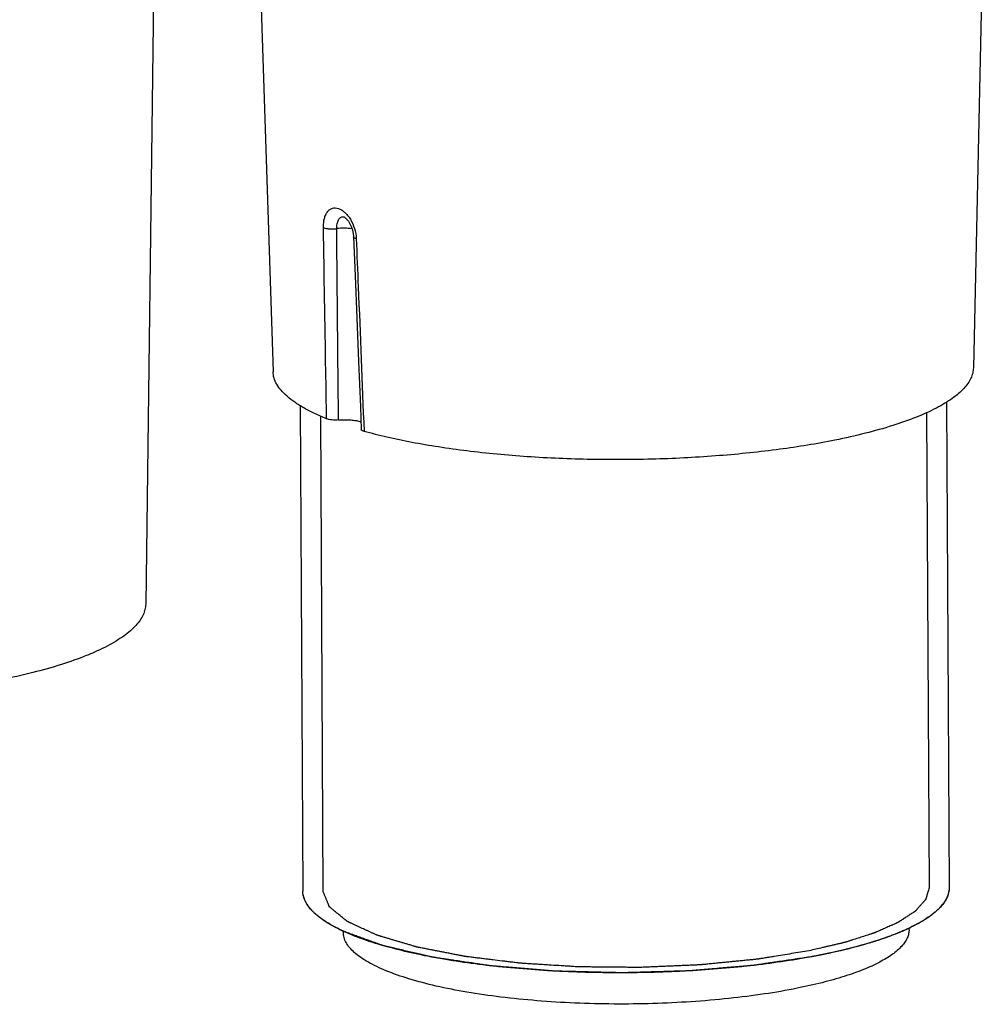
# Model space of a CAD drawing. Header units: millimetres. Extents: x 37 to 570, y 22 to 398.
# Tile 25 of 52: x 371 to 389, y 190 to 209. Entities that reach past the tile are written whole.
import ezdxf

# ---------------------------------------------------------------- set-up
doc = ezdxf.new("R2010")
doc.units = ezdxf.units.MM
doc.header["$LTSCALE"] = 32.67
doc.layers.add('00_COMPONENTS', color=7, linetype='CONTINUOUS')

msp = doc.modelspace()

# ---------------------------------------------------------------- linework, layer by layer
at = {"layer": '00_COMPONENTS', "color": 7}
for p, q in [((375.378, 210.685), (375.655, 202.184)), ((388.839, 210.766), (388.655, 202.255)), ((373.448, 210.297), (373.291, 197.871)), ((377.149, 204.689), (377.179, 203.965)), ((377.179, 203.965), (377.21, 203.189)), ((377.21, 203.189), (377.242, 202.378)), ((377.242, 202.378), (377.276, 201.532)), ((376.158, 201.553), (376.207, 192.538)), ((377.276, 201.532), (377.292, 201.112)), ((388.158, 201.618), (388.207, 192.604)), ((388.207, 192.604), (388.207, 192.601)), ((387.465, 191.851), (387.453, 191.845)), ((387.461, 191.827), (387.461, 191.849)), ((376.969, 191.788), (376.949, 191.798)), ((376.962, 191.77), (376.961, 191.792))]:
    msp.add_line(p, q, dxfattribs=at)
at = {"layer": '00_COMPONENTS', "color": 4}
for p, q in [((376.534, 201.36), (376.582, 192.54)), ((387.784, 201.421), (387.832, 192.599))]:
    msp.add_line(p, q, dxfattribs=at)
at = {"layer": '00_COMPONENTS', "color": 7}
msp.add_lwpolyline([(376.962, 205.065), (376.962, 205.065), (376.961, 205.065), (376.962, 205.065), (376.963, 205.065), (376.965, 205.064), (376.968, 205.063), (376.971, 205.061), (376.975, 205.059), (376.979, 205.057), (376.984, 205.053), (376.989, 205.05), (376.995, 205.045), (377.001, 205.04), (377.007, 205.035), (377.013, 205.029), (377.02, 205.022), (377.026, 205.015), (377.033, 205.007), (377.04, 204.998), (377.047, 204.989), (377.054, 204.979), (377.061, 204.968), (377.068, 204.957), (377.075, 204.946), (377.082, 204.934), (377.088, 204.921), (377.095, 204.908), (377.101, 204.895), (377.107, 204.881), (377.112, 204.867), (377.117, 204.852), (377.122, 204.838), (377.127, 204.823), (377.131, 204.808), (377.135, 204.793), (377.138, 204.778), (377.141, 204.763), (377.143, 204.748), (377.145, 204.733), (377.147, 204.719), (377.148, 204.704), (377.149, 204.689)], dxfattribs=at)
at = {"layer": '00_COMPONENTS', "color": 4}
for centre, radius, start, end in [((376.962, 204.963), 0.102, 89.3906, 89.9767), ((376.962, 204.962), 0.103, 88.7133, 89.3905)]:
    msp.add_arc(centre, radius, start, end, dxfattribs=at)
at = {"layer": '00_COMPONENTS', "color": 7}
for centre, radius, start, end in [((385.955, 195.029), 3.519, 295.1924, 295.6596), ((378.429, 194.979), 3.509, 244.9053, 245.4313)]:
    msp.add_arc(centre, radius, start, end, dxfattribs=at)
at = {"layer": '00_COMPONENTS', "color": 4}
for points, knots in [([(376.591, 204.862), (376.591, 204.891), (376.593, 204.949), (376.606, 205.03), (376.63, 205.1), (376.663, 205.158), (376.705, 205.2), (376.756, 205.225), (376.812, 205.231), (376.87, 205.219), (376.93, 205.19), (376.988, 205.146), (377.043, 205.087), (377.111, 204.99), (377.174, 204.846), (377.197, 204.721), (377.199, 204.658)], [0, 0, 0, 0, 0.073368, 0.140997, 0.201712, 0.255322, 0.30294, 0.347128, 0.391438, 0.439188, 0.492452, 0.552173, 0.618276, 0.689917, 0.843751, 1, 1, 1, 1]), ([(376.838, 204.843), (376.837, 204.873), (376.84, 204.916), (376.854, 204.969), (376.868, 205.003), (376.887, 205.03), (376.909, 205.05), (376.934, 205.063), (376.953, 205.065), (376.962, 205.065)], [0, 0, 0, 0, 0.315974, 0.45701, 0.584712, 0.699428, 0.803503, 0.901575, 1, 1, 1, 1]), ([(376.65, 201.311), (376.645, 201.607), (376.624, 202.79), (376.605, 203.974), (376.591, 204.862)], [0, 0, 0, 0, 0.250068, 1, 1, 1, 1]), ([(376.591, 204.862), (376.606, 204.855), (376.643, 204.845), (376.703, 204.838), (376.77, 204.837), (376.815, 204.84), (376.838, 204.843)], [0, 0, 0, 0, 0.198431, 0.449566, 0.727007, 1, 1, 1, 1]), ([(377.122, 204.839), (377.076, 204.846), (376.981, 204.853), (376.886, 204.849), (376.838, 204.843)], [0, 0, 0, 0, 0.489931, 1, 1, 1, 1]), ([(376.872, 201.289), (376.868, 201.585), (376.855, 202.77), (376.845, 203.955), (376.838, 204.843)], [0, 0, 0, 0, 0.250019, 1, 1, 1, 1]), ([(377.199, 204.658), (377.192, 204.659), (377.18, 204.663), (377.164, 204.671), (377.153, 204.679), (377.149, 204.686), (377.149, 204.689)], [0, 0, 0, 0, 0.355402, 0.63603, 0.844035, 1, 1, 1, 1]), ([(377.199, 204.658), (377.212, 204.359), (377.261, 203.166), (377.309, 201.973), (377.344, 201.078)], [0, 0, 0, 0, 0.250065, 1, 1, 1, 1]), ([(387.832, 192.599), (387.828, 192.586), (387.82, 192.559), (387.81, 192.525), (387.802, 192.497), (387.796, 192.477), (387.791, 192.457), (387.785, 192.436), (387.78, 192.419), (387.776, 192.407), (387.774, 192.4), (387.773, 192.395), (387.771, 192.39), (387.77, 192.386), (387.769, 192.384), (387.769, 192.383), (387.769, 192.382), (387.768, 192.381), (387.767, 192.38), (387.765, 192.377), (387.762, 192.374), (387.758, 192.37), (387.752, 192.363), (387.744, 192.354), (387.735, 192.344), (387.723, 192.331), (387.708, 192.314), (387.69, 192.293), (387.672, 192.273), (387.653, 192.252), (387.635, 192.232), (387.62, 192.215), (387.608, 192.201), (387.599, 192.191), (387.591, 192.182), (387.585, 192.175), (387.581, 192.171), (387.578, 192.168), (387.576, 192.166), (387.575, 192.164), (387.574, 192.163), (387.573, 192.162), (387.571, 192.161), (387.568, 192.159), (387.562, 192.155), (387.554, 192.15), (387.547, 192.146), (387.537, 192.139), (387.519, 192.128), (387.494, 192.111), (387.464, 192.092), (387.434, 192.072), (387.404, 192.053), (387.374, 192.033), (387.349, 192.017), (387.329, 192.004), (387.314, 191.994), (387.299, 191.984), (387.286, 191.976), (387.276, 191.97), (387.27, 191.965), (387.265, 191.962), (387.261, 191.96), (387.258, 191.958), (387.256, 191.956), (387.255, 191.955), (387.254, 191.955), (387.253, 191.954), (387.251, 191.954), (387.248, 191.952), (387.244, 191.95), (387.238, 191.948), (387.232, 191.945), (387.223, 191.941), (387.209, 191.935), (387.192, 191.928), (387.171, 191.918), (387.151, 191.909), (387.123, 191.897), (387.089, 191.882), (387.048, 191.864), (387.007, 191.846), (386.965, 191.827), (386.924, 191.809), (386.89, 191.794), (386.866, 191.783), (386.852, 191.777), (386.842, 191.773), (386.832, 191.768), (386.824, 191.765), (386.819, 191.763), (386.817, 191.762), (386.815, 191.761), (386.813, 191.76), (386.809, 191.759), (386.804, 191.757), (386.795, 191.755), (386.784, 191.751), (386.767, 191.746), (386.746, 191.739), (386.72, 191.731), (386.686, 191.72), (386.626, 191.701), (386.54, 191.673), (386.455, 191.646), (386.395, 191.627), (386.361, 191.616), (386.335, 191.608), (386.314, 191.601), (386.296, 191.595), (386.286, 191.592), (386.277, 191.589), (386.272, 191.587), (386.268, 191.586), (386.266, 191.585), (386.263, 191.585), (386.26, 191.584), (386.252, 191.582), (386.241, 191.58), (386.225, 191.576), (386.21, 191.572), (386.189, 191.567), (386.153, 191.559), (386.102, 191.547), (386.04, 191.532), (385.978, 191.518), (385.916, 191.503), (385.834, 191.484), (385.731, 191.46), (385.649, 191.44), (385.607, 191.431)], [0, 0, 0, 0, 0.03125, 0.0625, 0.078125, 0.09375, 0.109375, 0.125, 0.140625, 0.148438, 0.152344, 0.15625, 0.160156, 0.164062, 0.165039, 0.166016, 0.166504, 0.166992, 0.167969, 0.169922, 0.171875, 0.175781, 0.179688, 0.1875, 0.195312, 0.203125, 0.21875, 0.234375, 0.25, 0.265625, 0.28125, 0.296875, 0.304688, 0.3125, 0.320312, 0.324219, 0.328125, 0.330078, 0.332031, 0.333008, 0.333496, 0.333984, 0.334961, 0.335938, 0.339844, 0.34375, 0.347656, 0.351562, 0.359375, 0.375, 0.390625, 0.40625, 0.421875, 0.4375, 0.453125, 0.460938, 0.46875, 0.476562, 0.484375, 0.488281, 0.492188, 0.494141, 0.496094, 0.498047, 0.499023, 0.499512, 0.5, 0.500488, 0.500977, 0.501953, 0.503906, 0.505859, 0.507812, 0.511719, 0.515625, 0.523438, 0.53125, 0.539062, 0.546875, 0.5625, 0.578125, 0.59375, 0.609375, 0.625, 0.640625, 0.648438, 0.652344, 0.65625, 0.660156, 0.664062, 0.665039, 0.666016, 0.666504, 0.666992, 0.667969, 0.669922, 0.671875, 0.675781, 0.679688, 0.6875, 0.695312, 0.703125, 0.71875, 0.75, 0.78125, 0.796875, 0.804688, 0.8125, 0.820312, 0.824219, 0.828125, 0.830078, 0.832031, 0.833008, 0.833496, 0.833984, 0.834961, 0.835938, 0.839844, 0.84375, 0.847656, 0.851562, 0.859375, 0.875, 0.890625, 0.90625, 0.921875, 0.9375, 0.96875, 1, 1, 1, 1]), ([(385.607, 191.431), (385.553, 191.422), (385.444, 191.404), (385.28, 191.377), (385.116, 191.35), (384.98, 191.328), (384.87, 191.31), (384.802, 191.299), (384.754, 191.291), (384.727, 191.287), (384.707, 191.284), (384.69, 191.281), (384.676, 191.279), (384.668, 191.277), (384.661, 191.276), (384.656, 191.275), (384.65, 191.275), (384.642, 191.274), (384.633, 191.273), (384.617, 191.271), (384.598, 191.269), (384.568, 191.266), (384.529, 191.263), (384.484, 191.258), (384.422, 191.252), (384.346, 191.244), (384.254, 191.235), (384.162, 191.226), (384.07, 191.217), (383.979, 191.208), (383.887, 191.199), (383.81, 191.191), (383.749, 191.185), (383.703, 191.181), (383.665, 191.177), (383.634, 191.174), (383.615, 191.172), (383.602, 191.171), (383.594, 191.17), (383.586, 191.169), (383.576, 191.169), (383.56, 191.168), (383.54, 191.167), (383.508, 191.166), (383.468, 191.164), (383.403, 191.161), (383.323, 191.158), (383.226, 191.154), (383.129, 191.149), (383.033, 191.145), (382.936, 191.141), (382.839, 191.137), (382.743, 191.133), (382.662, 191.129), (382.598, 191.127), (382.549, 191.124), (382.509, 191.123), (382.481, 191.122), (382.465, 191.121), (382.453, 191.121), (382.44, 191.121), (382.424, 191.121), (382.396, 191.121), (382.355, 191.122), (382.306, 191.122), (382.241, 191.123), (382.16, 191.123), (382.062, 191.124), (381.965, 191.125), (381.867, 191.126), (381.77, 191.127), (381.672, 191.128), (381.575, 191.129), (381.493, 191.13), (381.437, 191.13), (381.404, 191.131), (381.38, 191.131), (381.359, 191.131), (381.343, 191.131), (381.327, 191.131), (381.308, 191.133), (381.276, 191.134), (381.238, 191.137), (381.191, 191.14), (381.145, 191.143), (381.083, 191.147), (380.975, 191.153), (380.851, 191.161), (380.727, 191.169), (380.634, 191.175), (380.541, 191.181), (380.464, 191.185), (380.402, 191.189), (380.356, 191.192), (380.317, 191.195), (380.286, 191.197), (380.266, 191.198), (380.253, 191.199), (380.245, 191.199), (380.238, 191.2), (380.229, 191.201), (380.214, 191.203), (380.196, 191.205), (380.152, 191.211), (380.086, 191.219), (379.999, 191.229), (379.882, 191.244), (379.765, 191.258), (379.648, 191.272), (379.56, 191.283), (379.473, 191.293), (379.4, 191.302), (379.341, 191.31), (379.305, 191.314), (379.276, 191.318), (379.257, 191.32), (379.243, 191.322), (379.234, 191.323), (379.229, 191.323), (379.225, 191.324), (379.22, 191.325), (379.208, 191.327), (379.192, 191.33), (379.173, 191.334), (379.154, 191.338), (379.128, 191.343), (379.096, 191.349), (379.044, 191.359), (378.98, 191.372), (378.903, 191.387), (378.826, 191.402), (378.749, 191.417), (378.671, 191.432), (378.594, 191.447), (378.53, 191.46), (378.478, 191.47), (378.44, 191.477), (378.408, 191.483), (378.382, 191.489), (378.363, 191.492), (378.347, 191.495), (378.335, 191.498), (378.329, 191.499), (378.325, 191.5), (378.321, 191.501), (378.315, 191.503), (378.309, 191.505), (378.301, 191.507), (378.29, 191.51), (378.277, 191.514), (378.256, 191.52), (378.229, 191.528), (378.198, 191.538), (378.155, 191.55), (378.102, 191.566), (378.039, 191.585), (377.975, 191.604), (377.911, 191.622), (377.848, 191.641), (377.795, 191.657), (377.753, 191.67), (377.721, 191.679), (377.689, 191.688), (377.662, 191.696), (377.641, 191.703), (377.625, 191.707), (377.612, 191.711), (377.602, 191.714), (377.595, 191.716), (377.59, 191.718), (377.588, 191.718), (377.586, 191.719), (377.583, 191.721), (377.579, 191.722), (377.574, 191.725), (377.563, 191.73), (377.545, 191.738), (377.521, 191.749), (377.497, 191.76), (377.474, 191.771), (377.442, 191.786), (377.403, 191.804), (377.355, 191.826), (377.308, 191.847), (377.261, 191.869), (377.213, 191.891), (377.166, 191.913), (377.127, 191.931), (377.099, 191.944), (377.083, 191.951), (377.071, 191.957), (377.061, 191.961), (377.054, 191.965), (377.048, 191.968), (377.042, 191.97), (377.037, 191.973), (377.034, 191.975), (377.032, 191.976), (377.029, 191.979), (377.025, 191.982), (377.021, 191.986), (377.015, 191.991), (377.007, 191.997), (376.998, 192.004), (376.986, 192.014), (376.971, 192.026), (376.957, 192.038), (376.938, 192.053), (376.914, 192.073), (376.885, 192.096), (376.856, 192.12), (376.827, 192.144), (376.803, 192.163), (376.784, 192.179), (376.769, 192.191), (376.755, 192.202), (376.74, 192.214), (376.728, 192.224), (376.719, 192.232), (376.713, 192.237), (376.708, 192.24), (376.705, 192.243), (376.703, 192.245), (376.701, 192.246), (376.701, 192.247), (376.7, 192.248), (376.699, 192.25), (376.698, 192.253), (376.697, 192.257), (376.695, 192.262), (376.692, 192.269), (376.689, 192.277), (376.684, 192.287), (376.679, 192.3), (376.672, 192.317), (376.661, 192.347), (376.644, 192.389), (376.623, 192.439), (376.603, 192.49), (376.589, 192.524), (376.582, 192.54)], [0, 0, 0, 0, 0.015625, 0.03125, 0.046875, 0.0625, 0.070312, 0.078125, 0.082031, 0.083984, 0.085938, 0.087891, 0.088867, 0.089844, 0.090332, 0.09082, 0.091309, 0.091797, 0.092773, 0.09375, 0.095703, 0.097656, 0.101562, 0.105469, 0.109375, 0.117188, 0.125, 0.132812, 0.140625, 0.148438, 0.15625, 0.164062, 0.167969, 0.171875, 0.175781, 0.177734, 0.179688, 0.180664, 0.181152, 0.181641, 0.182617, 0.183594, 0.185547, 0.1875, 0.191406, 0.195312, 0.203125, 0.210938, 0.21875, 0.226562, 0.234375, 0.242188, 0.25, 0.257812, 0.261719, 0.265625, 0.269531, 0.271484, 0.272461, 0.273438, 0.274414, 0.275391, 0.277344, 0.28125, 0.285156, 0.289062, 0.296875, 0.304688, 0.3125, 0.320312, 0.328125, 0.335938, 0.34375, 0.351562, 0.355469, 0.357422, 0.359375, 0.361328, 0.362305, 0.363281, 0.365234, 0.367188, 0.371094, 0.375, 0.378906, 0.382812, 0.390625, 0.40625, 0.414062, 0.421875, 0.429688, 0.4375, 0.441406, 0.445312, 0.449219, 0.451172, 0.453125, 0.454102, 0.45459, 0.455078, 0.456055, 0.457031, 0.458984, 0.460938, 0.46875, 0.476562, 0.484375, 0.5, 0.507812, 0.515625, 0.523438, 0.53125, 0.535156, 0.539062, 0.541016, 0.542969, 0.543945, 0.544922, 0.545166, 0.54541, 0.545898, 0.546875, 0.548828, 0.550781, 0.552734, 0.554688, 0.558594, 0.5625, 0.570312, 0.578125, 0.585938, 0.59375, 0.601562, 0.609375, 0.617188, 0.621094, 0.625, 0.628906, 0.630859, 0.632812, 0.634766, 0.635742, 0.63623, 0.636719, 0.637207, 0.637695, 0.638672, 0.639648, 0.640625, 0.642578, 0.644531, 0.648438, 0.652344, 0.65625, 0.664062, 0.671875, 0.679688, 0.6875, 0.695312, 0.703125, 0.707031, 0.710938, 0.714844, 0.71875, 0.720703, 0.722656, 0.724609, 0.725586, 0.726562, 0.727051, 0.727295, 0.727539, 0.728027, 0.728516, 0.729492, 0.730469, 0.734375, 0.738281, 0.742188, 0.746094, 0.75, 0.757812, 0.765625, 0.773438, 0.78125, 0.789062, 0.796875, 0.804688, 0.808594, 0.810547, 0.8125, 0.814453, 0.81543, 0.816406, 0.817383, 0.818359, 0.818848, 0.819336, 0.820312, 0.821289, 0.822266, 0.824219, 0.826172, 0.828125, 0.832031, 0.835938, 0.839844, 0.84375, 0.851562, 0.859375, 0.867188, 0.875, 0.882812, 0.886719, 0.890625, 0.894531, 0.898438, 0.902344, 0.904297, 0.90625, 0.907227, 0.908203, 0.908691, 0.90918, 0.909424, 0.909668, 0.910156, 0.911133, 0.912109, 0.914062, 0.916016, 0.917969, 0.921875, 0.925781, 0.929688, 0.9375, 0.953125, 0.96875, 0.984375, 1, 1, 1, 1])]:
    msp.add_open_spline(points, degree=3, knots=knots, dxfattribs=at)
at = {"layer": '00_COMPONENTS', "color": 7}
for points, knots in [([(376.65, 201.311), (376.574, 201.341), (376.431, 201.404), (376.232, 201.506), (376.061, 201.612), (375.919, 201.721), (375.806, 201.833), (375.723, 201.947), (375.67, 202.064), (375.656, 202.145), (375.655, 202.184)], [0, 0, 0, 0, 0.177401, 0.338272, 0.482689, 0.611132, 0.724649, 0.825104, 0.915467, 1, 1, 1, 1]), ([(388.655, 202.255), (388.654, 202.223), (388.645, 202.156), (388.61, 202.059), (388.553, 201.963), (388.475, 201.868), (388.378, 201.775), (388.26, 201.683), (388.122, 201.594), (387.903, 201.472), (387.581, 201.328), (387.14, 201.174), (386.634, 201.032), (386.273, 200.952), (386.084, 200.914)], [0, 0, 0, 0, 0.031902, 0.065373, 0.101606, 0.141518, 0.185754, 0.234741, 0.28874, 0.347889, 0.481705, 0.635845, 0.809162, 1, 1, 1, 1]), ([(376.872, 201.289), (376.851, 201.288), (376.809, 201.286), (376.749, 201.289), (376.696, 201.297), (376.663, 201.305), (376.65, 201.311)], [0, 0, 0, 0, 0.28174, 0.55889, 0.805589, 1, 1, 1, 1]), ([(376.872, 201.289), (376.91, 201.292), (376.985, 201.295), (377.096, 201.291), (377.196, 201.279), (377.259, 201.266), (377.286, 201.257)], [0, 0, 0, 0, 0.272677, 0.543625, 0.792173, 1, 1, 1, 1]), ([(377.344, 201.078), (377.337, 201.08), (377.323, 201.084), (377.304, 201.093), (377.292, 201.104), (377.292, 201.112)], [0, 0, 0, 0, 0.359318, 0.643661, 1, 1, 1, 1]), ([(386.084, 200.914), (385.745, 200.846), (385.033, 200.73), (383.924, 200.615), (382.754, 200.553), (381.563, 200.547), (380.393, 200.596), (379.45, 200.684), (378.736, 200.783), (378.241, 200.868), (377.779, 200.964), (377.485, 201.038), (377.344, 201.078)], [0, 0, 0, 0, 0.117582, 0.245597, 0.380047, 0.516658, 0.651069, 0.779008, 0.839293, 0.896495, 0.95019, 1, 1, 1, 1]), ([(373.291, 197.871), (373.29, 197.837), (373.282, 197.767), (373.245, 197.665), (373.187, 197.564), (373.106, 197.465), (373.004, 197.367), (372.881, 197.271), (372.737, 197.177), (372.572, 197.085), (372.388, 196.995), (372.107, 196.876), (371.708, 196.736), (371.178, 196.588), (370.8, 196.503), (370.601, 196.463)], [0, 0, 0, 0, 0.031907, 0.065337, 0.101503, 0.141335, 0.185491, 0.234406, 0.288348, 0.347456, 0.411779, 0.481292, 0.635493, 0.808951, 1, 1, 1, 1]), ([(388.207, 192.601), (388.204, 192.585), (388.201, 192.561), (388.196, 192.532), (388.193, 192.516), (388.191, 192.504), (388.19, 192.494), (388.188, 192.486), (388.187, 192.481), (388.187, 192.476), (388.186, 192.474), (388.186, 192.472), (388.185, 192.47), (388.184, 192.466), (388.181, 192.461), (388.177, 192.453), (388.172, 192.443), (388.164, 192.427), (388.154, 192.407), (388.145, 192.387), (388.137, 192.371), (388.132, 192.36), (388.128, 192.352), (388.125, 192.347), (388.124, 192.344), (388.123, 192.342), (388.121, 192.34), (388.119, 192.337), (388.116, 192.333), (388.112, 192.328), (388.105, 192.32), (388.097, 192.31), (388.087, 192.298), (388.077, 192.287), (388.067, 192.275), (388.058, 192.263), (388.048, 192.251), (388.04, 192.241), (388.033, 192.233), (388.028, 192.227), (388.024, 192.222), (388.021, 192.218), (388.02, 192.216), (388.019, 192.215), (388.017, 192.213), (388.014, 192.211), (388.01, 192.208), (388.005, 192.203), (387.998, 192.197), (387.989, 192.189), (387.978, 192.18), (387.964, 192.168), (387.95, 192.156), (387.937, 192.144), (387.923, 192.133), (387.909, 192.121), (387.898, 192.111), (387.889, 192.103), (387.883, 192.099), (387.879, 192.095), (387.876, 192.092), (387.874, 192.09), (387.871, 192.088), (387.866, 192.085), (387.859, 192.08), (387.847, 192.073), (387.833, 192.063), (387.809, 192.048), (387.781, 192.029), (387.752, 192.01), (387.729, 191.995), (387.714, 191.985), (387.703, 191.978), (387.695, 191.973), (387.69, 191.97), (387.687, 191.968), (387.684, 191.966), (387.679, 191.964), (387.672, 191.96), (387.664, 191.955), (387.65, 191.948), (387.632, 191.939), (387.611, 191.928), (387.583, 191.913), (387.534, 191.887), (387.492, 191.865), (387.465, 191.851)], [0, 0, 0, 0, 0.0625, 0.09375, 0.109375, 0.125, 0.140625, 0.148438, 0.15625, 0.160156, 0.164062, 0.166016, 0.167969, 0.171875, 0.179688, 0.1875, 0.203125, 0.21875, 0.25, 0.28125, 0.296875, 0.3125, 0.320312, 0.328125, 0.332031, 0.333984, 0.335938, 0.339844, 0.34375, 0.351562, 0.359375, 0.375, 0.390625, 0.40625, 0.421875, 0.4375, 0.453125, 0.46875, 0.476562, 0.484375, 0.492188, 0.496094, 0.498047, 0.5, 0.501953, 0.503906, 0.507812, 0.515625, 0.523438, 0.53125, 0.546875, 0.5625, 0.578125, 0.59375, 0.609375, 0.625, 0.640625, 0.648438, 0.65625, 0.660156, 0.664062, 0.666016, 0.667969, 0.671875, 0.679688, 0.6875, 0.703125, 0.71875, 0.75, 0.78125, 0.796875, 0.8125, 0.820312, 0.828125, 0.832031, 0.833984, 0.835938, 0.839844, 0.84375, 0.851562, 0.859375, 0.875, 0.890625, 0.90625, 0.9375, 1, 1, 1, 1]), ([(388.207, 192.604), (388.207, 192.571), (388.199, 192.504), (388.163, 192.406), (388.104, 192.309), (388.022, 192.214), (387.917, 192.121), (387.791, 192.029), (387.643, 191.94), (387.536, 191.885), (387.479, 191.858)], [0, 0, 0, 0, 0.089089, 0.182828, 0.285169, 0.399061, 0.526499, 0.668733, 0.826464, 1, 1, 1, 1]), ([(376.212, 192.482), (376.211, 192.483), (376.211, 192.484), (376.211, 192.486), (376.211, 192.487), (376.211, 192.488), (376.211, 192.489), (376.21, 192.491), (376.21, 192.494), (376.21, 192.497), (376.209, 192.501), (376.209, 192.505), (376.209, 192.507), (376.209, 192.508), (376.209, 192.509), (376.208, 192.51), (376.208, 192.511), (376.208, 192.511), (376.208, 192.512), (376.208, 192.513), (376.208, 192.514), (376.208, 192.515), (376.208, 192.516), (376.208, 192.518), (376.208, 192.521), (376.208, 192.523), (376.208, 192.526), (376.207, 192.531), (376.207, 192.535), (376.207, 192.538)], [0, 0, 0, 0, 0.0625, 0.125, 0.15625, 0.171875, 0.1875, 0.21875, 0.25, 0.3125, 0.375, 0.4375, 0.46875, 0.484375, 0.5, 0.515625, 0.53125, 0.5625, 0.59375, 0.625, 0.65625, 0.671875, 0.6875, 0.71875, 0.75, 0.8125, 0.84375, 0.875, 1, 1, 1, 1]), ([(376.94, 191.802), (376.883, 191.829), (376.776, 191.883), (376.628, 191.97), (376.501, 192.06), (376.396, 192.152), (376.313, 192.246), (376.253, 192.342), (376.216, 192.439), (376.207, 192.506), (376.207, 192.538)], [0, 0, 0, 0, 0.173445, 0.331108, 0.473298, 0.600721, 0.714628, 0.817015, 0.910824, 1, 1, 1, 1]), ([(376.949, 191.798), (376.923, 191.811), (376.885, 191.831), (376.839, 191.854), (376.814, 191.867), (376.794, 191.877), (376.775, 191.887), (376.761, 191.894), (376.751, 191.899), (376.747, 191.901), (376.744, 191.903), (376.741, 191.904), (376.736, 191.907), (376.729, 191.912), (376.718, 191.919), (376.705, 191.927), (376.683, 191.941), (376.656, 191.958), (376.629, 191.975), (376.607, 191.989), (376.593, 191.997), (376.582, 192.004), (376.576, 192.008), (376.571, 192.011), (376.568, 192.013), (376.566, 192.015), (376.563, 192.017), (376.557, 192.022), (376.547, 192.03), (376.534, 192.041), (376.52, 192.051), (376.507, 192.062), (376.494, 192.072), (376.481, 192.083), (376.468, 192.093), (376.457, 192.102), (376.448, 192.109), (376.441, 192.115), (376.436, 192.119), (376.432, 192.122), (376.43, 192.124), (376.428, 192.125), (376.427, 192.126), (376.425, 192.128), (376.422, 192.131), (376.418, 192.136), (376.413, 192.141), (376.406, 192.148), (376.398, 192.157), (376.388, 192.168), (376.378, 192.179), (376.368, 192.19), (376.358, 192.201), (376.348, 192.211), (376.34, 192.22), (376.333, 192.228), (376.329, 192.232), (376.326, 192.236), (376.324, 192.238), (376.322, 192.24), (376.321, 192.242), (376.319, 192.245), (376.316, 192.249), (376.311, 192.257), (376.306, 192.266), (376.297, 192.281), (376.285, 192.299), (376.274, 192.317), (376.265, 192.332), (376.26, 192.341), (376.255, 192.348), (376.252, 192.353), (376.25, 192.356), (376.249, 192.358), (376.249, 192.36), (376.248, 192.362), (376.247, 192.366), (376.245, 192.371), (376.243, 192.379), (376.24, 192.389), (376.236, 192.4), (376.232, 192.416), (376.223, 192.443), (376.216, 192.467), (376.212, 192.482)], [0, 0, 0, 0, 0.0625, 0.09375, 0.109375, 0.125, 0.140625, 0.15625, 0.160156, 0.164062, 0.166016, 0.167969, 0.171875, 0.179688, 0.1875, 0.203125, 0.21875, 0.25, 0.28125, 0.296875, 0.3125, 0.320312, 0.328125, 0.332031, 0.333984, 0.335938, 0.339844, 0.34375, 0.359375, 0.375, 0.390625, 0.40625, 0.421875, 0.4375, 0.453125, 0.46875, 0.476562, 0.484375, 0.492188, 0.496094, 0.498047, 0.5, 0.501953, 0.503906, 0.507812, 0.515625, 0.523438, 0.53125, 0.546875, 0.5625, 0.578125, 0.59375, 0.609375, 0.625, 0.640625, 0.648438, 0.65625, 0.660156, 0.664062, 0.666016, 0.667969, 0.671875, 0.679688, 0.6875, 0.703125, 0.71875, 0.75, 0.78125, 0.796875, 0.8125, 0.820312, 0.828125, 0.832031, 0.833984, 0.835938, 0.839844, 0.84375, 0.851562, 0.859375, 0.875, 0.890625, 0.90625, 0.9375, 1, 1, 1, 1]), ([(387.453, 191.845), (387.345, 191.795), (387.11, 191.698), (386.728, 191.571), (386.297, 191.454), (385.993, 191.387), (385.834, 191.355)], [0, 0, 0, 0, 0.210831, 0.448919, 0.712679, 1, 1, 1, 1]), ([(387.453, 191.845), (387.429, 191.835), (387.393, 191.819), (387.345, 191.798), (387.314, 191.785), (387.29, 191.774), (387.275, 191.767), (387.265, 191.763), (387.258, 191.76), (387.252, 191.758), (387.243, 191.754), (387.23, 191.749), (387.213, 191.743), (387.187, 191.733), (387.153, 191.72), (387.12, 191.707), (387.094, 191.697), (387.077, 191.691), (387.064, 191.686), (387.055, 191.683), (387.049, 191.68), (387.042, 191.678), (387.029, 191.673), (387.011, 191.667), (386.982, 191.658), (386.945, 191.645), (386.909, 191.633), (386.88, 191.623), (386.858, 191.616), (386.84, 191.61), (386.827, 191.606), (386.82, 191.603), (386.815, 191.602), (386.809, 191.6), (386.801, 191.597), (386.787, 191.593), (386.768, 191.588), (386.744, 191.581), (386.713, 191.571), (386.674, 191.56), (386.635, 191.548), (386.603, 191.539), (386.584, 191.533), (386.57, 191.529), (386.562, 191.527), (386.554, 191.525), (386.543, 191.522), (386.527, 191.518), (386.506, 191.512), (386.472, 191.503), (386.431, 191.493), (386.389, 191.482), (386.355, 191.473), (386.334, 191.467), (386.318, 191.463), (386.307, 191.46), (386.299, 191.458), (386.29, 191.456), (386.274, 191.452), (386.252, 191.447), (386.217, 191.439), (386.172, 191.429), (386.101, 191.412), (386.047, 191.4), (386.012, 191.392)], [0, 0, 0, 0, 0.0625, 0.09375, 0.125, 0.140625, 0.15625, 0.164062, 0.167969, 0.171875, 0.179688, 0.1875, 0.203125, 0.21875, 0.25, 0.28125, 0.296875, 0.3125, 0.320312, 0.328125, 0.332031, 0.335938, 0.34375, 0.359375, 0.375, 0.40625, 0.4375, 0.453125, 0.46875, 0.484375, 0.492188, 0.496094, 0.5, 0.503906, 0.507812, 0.515625, 0.53125, 0.546875, 0.5625, 0.59375, 0.625, 0.640625, 0.65625, 0.664062, 0.667969, 0.671875, 0.679688, 0.6875, 0.703125, 0.71875, 0.75, 0.78125, 0.796875, 0.8125, 0.820312, 0.828125, 0.832031, 0.835938, 0.84375, 0.859375, 0.875, 0.90625, 0.9375, 1, 1, 1, 1]), ([(385.385, 190.734), (385.183, 190.693), (384.762, 190.621), (383.87, 190.509), (382.696, 190.433), (381.504, 190.44), (380.562, 190.498), (379.893, 190.565), (379.269, 190.655), (378.7, 190.766), (378.198, 190.897), (377.773, 191.044), (377.472, 191.184), (377.28, 191.305), (377.166, 191.393), (377.077, 191.484), (377.011, 191.577), (376.971, 191.673), (376.962, 191.738), (376.962, 191.77)], [0, 0, 0, 0, 0.069935, 0.14501, 0.305235, 0.469397, 0.549301, 0.625838, 0.697674, 0.763588, 0.822526, 0.873648, 0.916428, 0.934668, 0.950873, 0.965182, 0.977849, 0.989267, 1, 1, 1, 1]), ([(385.651, 191.319), (385.561, 191.306), (385.427, 191.286), (385.247, 191.259), (385.112, 191.239), (385, 191.222), (384.91, 191.209), (384.843, 191.199), (384.776, 191.189), (384.72, 191.18), (384.675, 191.174), (384.647, 191.17), (384.624, 191.166), (384.607, 191.164), (384.593, 191.162), (384.583, 191.16), (384.578, 191.159), (384.574, 191.159), (384.569, 191.158), (384.563, 191.158), (384.552, 191.157), (384.536, 191.155), (384.517, 191.154), (384.493, 191.152), (384.461, 191.149), (384.411, 191.145), (384.349, 191.14), (384.274, 191.133), (384.199, 191.127), (384.099, 191.118), (383.975, 191.108), (383.85, 191.097), (383.75, 191.088), (383.675, 191.082), (383.6, 191.076), (383.538, 191.07), (383.488, 191.066), (383.457, 191.063), (383.432, 191.061), (383.413, 191.06), (383.397, 191.058), (383.387, 191.057), (383.38, 191.057), (383.376, 191.057), (383.371, 191.056), (383.364, 191.056), (383.353, 191.056), (383.337, 191.055), (383.317, 191.055), (383.291, 191.054), (383.259, 191.053), (383.206, 191.052), (383.141, 191.05), (383.063, 191.048), (382.985, 191.045), (382.881, 191.042), (382.751, 191.039), (382.595, 191.034), (382.465, 191.03), (382.361, 191.027), (382.296, 191.026), (382.244, 191.024), (382.205, 191.023), (382.172, 191.022), (382.149, 191.021), (382.136, 191.021), (382.127, 191.021), (382.117, 191.021), (382.104, 191.021), (382.081, 191.022), (382.049, 191.023), (382.01, 191.024), (381.958, 191.025), (381.893, 191.027), (381.789, 191.029), (381.659, 191.033), (381.504, 191.037), (381.374, 191.04), (381.27, 191.043), (381.192, 191.045), (381.114, 191.047), (381.05, 191.048), (380.998, 191.05), (380.965, 191.05), (380.939, 191.051), (380.92, 191.052), (380.904, 191.052), (380.892, 191.052), (380.886, 191.052), (380.881, 191.053), (380.876, 191.053), (380.87, 191.053), (380.859, 191.054), (380.844, 191.056), (380.825, 191.057), (380.801, 191.059), (380.77, 191.062), (380.72, 191.066), (380.658, 191.071), (380.584, 191.077), (380.51, 191.083), (380.411, 191.091), (380.287, 191.102), (380.163, 191.112), (380.064, 191.12), (379.99, 191.126), (379.916, 191.132), (379.854, 191.138), (379.805, 191.142), (379.774, 191.144), (379.749, 191.146), (379.73, 191.148), (379.715, 191.149), (379.704, 191.15), (379.698, 191.15), (379.693, 191.151), (379.689, 191.151), (379.683, 191.152), (379.674, 191.154), (379.66, 191.156), (379.643, 191.158), (379.62, 191.162), (379.592, 191.166), (379.547, 191.173), (379.491, 191.181), (379.424, 191.191), (379.357, 191.201), (379.267, 191.214), (379.154, 191.231), (379.042, 191.248), (378.952, 191.261), (378.885, 191.271), (378.829, 191.279), (378.784, 191.286), (378.75, 191.291), (378.717, 191.296), (378.689, 191.3), (378.666, 191.304), (378.652, 191.306), (378.641, 191.307), (378.632, 191.309), (378.625, 191.31), (378.62, 191.311), (378.615, 191.311), (378.612, 191.312), (378.607, 191.313), (378.601, 191.315), (378.594, 191.316), (378.584, 191.318), (378.572, 191.321), (378.553, 191.326), (378.529, 191.331), (378.5, 191.338), (378.472, 191.345), (378.433, 191.354), (378.385, 191.365), (378.328, 191.378), (378.251, 191.396), (378.155, 191.419), (378.059, 191.441), (377.983, 191.459), (377.925, 191.473), (377.877, 191.484), (377.839, 191.493), (377.81, 191.5), (377.781, 191.506), (377.757, 191.512), (377.738, 191.516), (377.726, 191.519), (377.716, 191.521), (377.709, 191.523), (377.703, 191.525), (377.699, 191.526), (377.697, 191.526), (377.695, 191.526), (377.693, 191.527), (377.691, 191.528), (377.688, 191.529), (377.683, 191.531), (377.678, 191.533), (377.67, 191.535), (377.661, 191.539), (377.646, 191.544), (377.627, 191.551), (377.604, 191.559), (377.581, 191.567), (377.551, 191.578), (377.513, 191.592), (377.468, 191.608), (377.408, 191.63), (377.332, 191.657), (377.241, 191.69), (377.151, 191.723), (377.06, 191.756), (376.999, 191.778), (376.969, 191.788)], [0, 0, 0, 0, 0.03125, 0.046875, 0.0625, 0.078125, 0.085938, 0.09375, 0.101562, 0.109375, 0.113281, 0.117188, 0.119141, 0.121094, 0.123047, 0.124023, 0.124512, 0.125, 0.125488, 0.125977, 0.126953, 0.128906, 0.130859, 0.132812, 0.136719, 0.140625, 0.148438, 0.15625, 0.164062, 0.171875, 0.1875, 0.203125, 0.210938, 0.21875, 0.226562, 0.234375, 0.238281, 0.242188, 0.244141, 0.246094, 0.248047, 0.249023, 0.249512, 0.25, 0.250488, 0.250977, 0.251953, 0.253906, 0.255859, 0.257812, 0.261719, 0.265625, 0.273438, 0.28125, 0.289062, 0.296875, 0.3125, 0.328125, 0.34375, 0.351562, 0.359375, 0.363281, 0.367188, 0.371094, 0.373047, 0.374023, 0.375, 0.375977, 0.376953, 0.378906, 0.382812, 0.386719, 0.390625, 0.398438, 0.40625, 0.421875, 0.4375, 0.453125, 0.460938, 0.46875, 0.476562, 0.484375, 0.488281, 0.492188, 0.494141, 0.496094, 0.498047, 0.499023, 0.499512, 0.5, 0.500488, 0.500977, 0.501953, 0.503906, 0.505859, 0.507812, 0.511719, 0.515625, 0.523438, 0.53125, 0.539062, 0.546875, 0.5625, 0.578125, 0.585938, 0.59375, 0.601562, 0.609375, 0.613281, 0.617188, 0.619141, 0.621094, 0.623047, 0.624023, 0.624512, 0.625, 0.625488, 0.625977, 0.626953, 0.628906, 0.630859, 0.632812, 0.636719, 0.640625, 0.648438, 0.65625, 0.664062, 0.671875, 0.6875, 0.703125, 0.710938, 0.71875, 0.726562, 0.730469, 0.734375, 0.738281, 0.742188, 0.744141, 0.746094, 0.74707, 0.748047, 0.749023, 0.749512, 0.75, 0.750488, 0.750977, 0.751953, 0.75293, 0.753906, 0.755859, 0.757812, 0.761719, 0.765625, 0.769531, 0.773438, 0.78125, 0.789062, 0.796875, 0.8125, 0.828125, 0.835938, 0.84375, 0.851562, 0.855469, 0.859375, 0.863281, 0.867188, 0.869141, 0.871094, 0.87207, 0.873047, 0.874023, 0.874512, 0.874756, 0.875, 0.875244, 0.875488, 0.875977, 0.876953, 0.87793, 0.878906, 0.880859, 0.882812, 0.886719, 0.890625, 0.894531, 0.898438, 0.90625, 0.914062, 0.921875, 0.9375, 0.953125, 0.96875, 0.984375, 1, 1, 1, 1]), ([(385.834, 191.355), (385.658, 191.319), (385.293, 191.254), (384.525, 191.145), (383.508, 191.053), (382.253, 191.01), (380.997, 191.035), (379.975, 191.113), (379.201, 191.211), (378.666, 191.298), (378.172, 191.399), (377.723, 191.514), (377.326, 191.64), (377.082, 191.737), (376.97, 191.788)], [0, 0, 0, 0, 0.060094, 0.123811, 0.259456, 0.401293, 0.54331, 0.679486, 0.743591, 0.804147, 0.860552, 0.912274, 0.958867, 1, 1, 1, 1]), ([(387.461, 191.827), (387.461, 191.8), (387.456, 191.747), (387.429, 191.667), (387.385, 191.589), (387.298, 191.48), (387.143, 191.349), (386.903, 191.207), (386.602, 191.071), (386.243, 190.945), (385.832, 190.83), (385.539, 190.765), (385.385, 190.734)], [0, 0, 0, 0, 0.031932, 0.065298, 0.101341, 0.141027, 0.233695, 0.346511, 0.480307, 0.634667, 0.808489, 1, 1, 1, 1]), ([(385.834, 191.355), (385.832, 191.354), (385.829, 191.354), (385.825, 191.353), (385.822, 191.352), (385.82, 191.352), (385.819, 191.352), (385.818, 191.351), (385.817, 191.351), (385.816, 191.351), (385.815, 191.351), (385.813, 191.35), (385.81, 191.35), (385.806, 191.349), (385.801, 191.348), (385.794, 191.347), (385.786, 191.345), (385.771, 191.342), (385.75, 191.338), (385.725, 191.333), (385.706, 191.329), (385.693, 191.327), (385.687, 191.326), (385.683, 191.325), (385.679, 191.324), (385.672, 191.323), (385.663, 191.321), (385.655, 191.32), (385.651, 191.319)], [0, 0, 0, 0, 0.0625, 0.09375, 0.125, 0.140625, 0.15625, 0.164062, 0.167969, 0.171875, 0.179688, 0.1875, 0.203125, 0.21875, 0.25, 0.28125, 0.3125, 0.375, 0.5, 0.625, 0.75, 0.78125, 0.8125, 0.828125, 0.84375, 0.875, 0.9375, 1, 1, 1, 1]), ([(386.012, 191.392), (386.01, 191.391), (386.007, 191.391), (386.003, 191.39), (386, 191.389), (385.998, 191.389), (385.997, 191.389), (385.996, 191.388), (385.995, 191.388), (385.994, 191.388), (385.993, 191.388), (385.99, 191.387), (385.985, 191.386), (385.979, 191.385), (385.973, 191.383), (385.965, 191.382), (385.951, 191.379), (385.93, 191.374), (385.906, 191.369), (385.887, 191.365), (385.875, 191.363), (385.868, 191.362), (385.862, 191.36), (385.855, 191.359), (385.845, 191.357), (385.838, 191.355), (385.834, 191.355)], [0, 0, 0, 0, 0.0625, 0.09375, 0.125, 0.140625, 0.15625, 0.164062, 0.167969, 0.171875, 0.179688, 0.1875, 0.21875, 0.25, 0.28125, 0.3125, 0.375, 0.5, 0.625, 0.75, 0.78125, 0.8125, 0.84375, 0.875, 0.9375, 1, 1, 1, 1])]:
    msp.add_open_spline(points, degree=3, knots=knots, dxfattribs=at)

doc.saveas('drawing.dxf')
